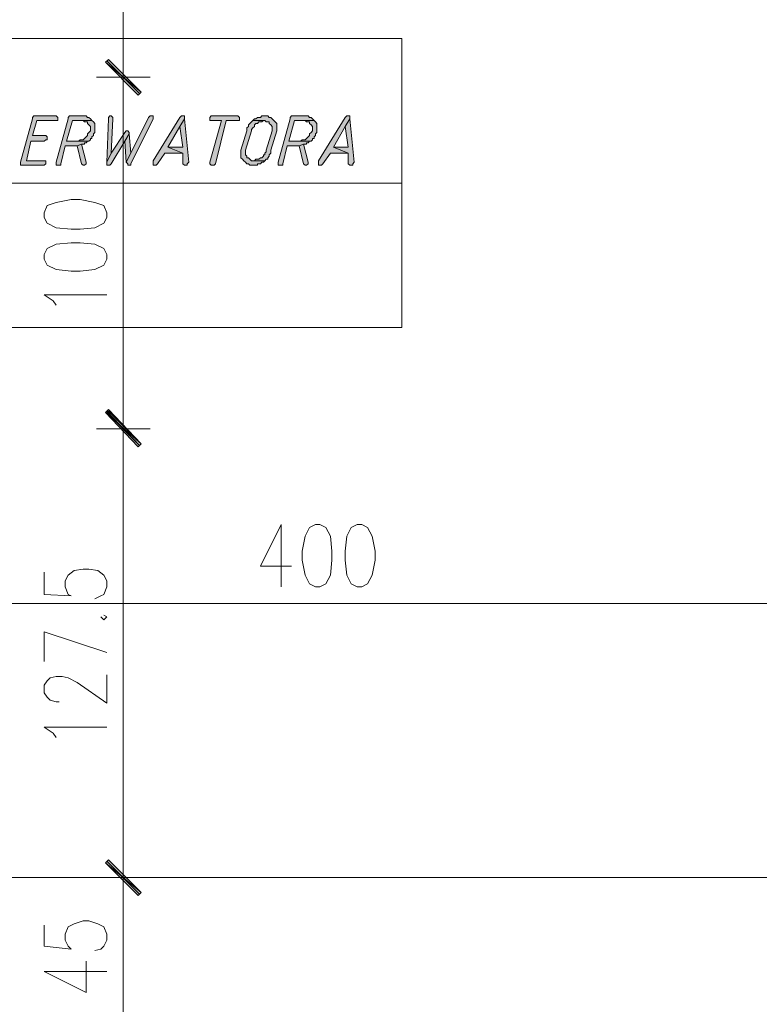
# Model space of a CAD drawing. Header units: inches. Extents: x 1504 to 12593, y -807 to 3183.
# Tile 234 of 256: x 6382 to 6592, y 2355 to 2635. Entities that reach past the tile are written whole.
import ezdxf

# ---------------------------------------------------------------- set-up
doc = ezdxf.new("R2010")
doc.units = ezdxf.units.IN
doc.header["$MEASUREMENT"] = 0
for name, color, linetype in [('at_Entity', 7, 'Continuous'), ('at_Rect', 7, 'Continuous'), ('at_Solid', 7, 'Continuous')]:
    doc.layers.add(name, color=color, linetype=linetype)

msp = doc.modelspace()

# ---------------------------------------------------------------- hatches: boundary and pattern name
at = {"layer": 'at_Solid', "lineweight": 15}
for points in [[(6407.52, 2623.27), (6406.67, 2622.43), (6416.81, 2613.98)], [(6416.81, 2613.98), (6406.67, 2622.43), (6407.52, 2623.27)], [(6406.67, 2622.43), (6416.81, 2613.98), (6415.96, 2613.14)], [(6415.96, 2613.14), (6416.81, 2613.98), (6406.67, 2622.43)], [(6392.31, 2607.22), (6386.39, 2607.22), (6385.98, 2606.8), (6385.98, 2606.37), (6382.6, 2594.13), (6382.6, 2593.28), (6389.35, 2593.28), (6389.78, 2593.7), (6389.78, 2594.55), (6384.29, 2594.55), (6385.55, 2600.04), (6389.35, 2600.04), (6389.78, 2600.47), (6390.2, 2600.47), (6390.2, 2601.31), (6389.78, 2601.73), (6385.98, 2601.73), (6387.24, 2605.96), (6393.16, 2605.96), (6393.16, 2606.8), (6392.73, 2607.22)], [(6400.34, 2607.22), (6396.54, 2607.22), (6396.11, 2606.8), (6396.11, 2606.37), (6392.73, 2594.13), (6392.73, 2593.28), (6394, 2593.28), (6394, 2593.7), (6395.26, 2598.78), (6398.65, 2598.78), (6399.91, 2599.19), (6400.76, 2599.19), (6400.76, 2599.62), (6401.18, 2599.62), (6401.6, 2600.04), (6402.03, 2600.04), (6395.69, 2600.04), (6397.38, 2605.96), (6402.87, 2605.96), (6402.44, 2606.37), (6402.03, 2606.8), (6401.6, 2606.8), (6401.18, 2607.22), (6400.76, 2607.22)], [(6407.94, 2607.22), (6407.52, 2606.8), (6407.52, 2606.37), (6407.1, 2594.13), (6408.36, 2596.66), (6408.78, 2606.37), (6408.78, 2606.8), (6408.36, 2607.22)], [(6419.77, 2607.22), (6419.34, 2607.22), (6418.92, 2606.8), (6413.85, 2596.66), (6412.58, 2594.13), (6413.01, 2593.7), (6413.01, 2593.28), (6413.85, 2593.28), (6413.85, 2593.7), (6420.18, 2606.37), (6420.18, 2607.22)], [(6428.64, 2607.22), (6428.21, 2607.22), (6427.79, 2606.8), (6420.18, 2594.55), (6420.18, 2593.28), (6421.03, 2593.28), (6421.46, 2593.7), (6423.57, 2596.66), (6428.64, 2596.66), (6424.41, 2598.35), (6427.79, 2604.27), (6429.06, 2606.37), (6429.06, 2607.22)], [(6429.06, 2606.37), (6427.79, 2604.27), (6428.64, 2598.35), (6424.41, 2598.35), (6428.64, 2596.66), (6428.64, 2593.7), (6429.06, 2593.28), (6429.9, 2593.28), (6429.9, 2593.7), (6430.33, 2594.13)], [(6443.84, 2607.22), (6436.66, 2607.22), (6436.24, 2606.8), (6436.24, 2605.96), (6439.62, 2605.96), (6436.24, 2594.13), (6436.24, 2593.7), (6436.66, 2593.28), (6437.51, 2593.28), (6437.93, 2593.7), (6440.89, 2605.96), (6444.69, 2605.96), (6444.69, 2606.8), (6444.26, 2607.22)], [(6451.87, 2607.22), (6451.02, 2607.22), (6450.6, 2606.8), (6449.76, 2606.8), (6449.33, 2606.37), (6448.91, 2606.37), (6448.49, 2605.96), (6451.87, 2605.96), (6452.29, 2605.53), (6453.13, 2605.53), (6453.13, 2605.11), (6453.56, 2604.69), (6453.98, 2604.27), (6453.98, 2603), (6452.29, 2597.51), (6452.29, 2597.09), (6451.87, 2596.66), (6451.87, 2596.24), (6451.45, 2596.24), (6451.45, 2595.82), (6451.02, 2595.39), (6450.6, 2595.39), (6450.18, 2594.97), (6449.33, 2594.97), (6448.91, 2594.55), (6448.49, 2594.55), (6451.87, 2594.55), (6452.29, 2594.97), (6452.71, 2594.97), (6452.71, 2595.39), (6453.13, 2595.82), (6453.13, 2596.24), (6453.56, 2596.66), (6453.56, 2597.51), (6455.25, 2603), (6455.25, 2603.84), (6455.25, 2605.11), (6454.82, 2605.53), (6454.4, 2605.96), (6453.98, 2606.37), (6453.56, 2606.8), (6453.13, 2606.8), (6452.71, 2607.22), (6452.29, 2607.22)], [(6463.27, 2607.22), (6459.47, 2607.22), (6459.05, 2606.8), (6459.05, 2606.37), (6455.67, 2594.13), (6455.67, 2593.28), (6456.94, 2593.28), (6456.94, 2593.7), (6458.2, 2598.78), (6461.58, 2598.78), (6462.85, 2599.19), (6463.69, 2599.19), (6463.69, 2599.62), (6464.12, 2599.62), (6464.54, 2600.04), (6464.97, 2600.04), (6458.63, 2600.04), (6460.32, 2605.96), (6465.81, 2605.96), (6465.38, 2606.37), (6464.97, 2606.8), (6464.54, 2606.8), (6464.12, 2607.22), (6463.69, 2607.22)], [(6475.53, 2607.22), (6475.1, 2607.22), (6474.68, 2606.8), (6467.07, 2594.55), (6467.07, 2593.28), (6467.92, 2593.28), (6468.34, 2593.7), (6470.46, 2596.66), (6475.53, 2596.66), (6471.3, 2598.35), (6474.68, 2604.27), (6475.94, 2606.37), (6475.94, 2607.22)], [(6475.94, 2606.37), (6474.68, 2604.27), (6475.53, 2598.35), (6471.3, 2598.35), (6475.53, 2596.66), (6475.53, 2593.7), (6475.94, 2593.28), (6476.79, 2593.28), (6476.79, 2593.7), (6477.21, 2594.13)], [(6402.87, 2605.96), (6400.34, 2605.96), (6400.76, 2605.53), (6401.6, 2605.53), (6401.6, 2605.11), (6402.03, 2604.69), (6402.44, 2604.27), (6402.44, 2603), (6402.03, 2602.57), (6401.6, 2602.15), (6401.6, 2601.73), (6401.18, 2601.31), (6400.76, 2600.88), (6400.34, 2600.47), (6399.49, 2600.47), (6399.07, 2600.04), (6395.69, 2600.04), (6402.03, 2600.04), (6402.44, 2600.47), (6402.44, 2600.88), (6402.87, 2600.88), (6402.87, 2601.31), (6403.29, 2601.73), (6403.29, 2602.15), (6403.72, 2602.57), (6403.72, 2603.84), (6403.72, 2605.11), (6403.29, 2605.53)], [(6448.49, 2605.96), (6448.07, 2605.53), (6447.64, 2605.11), (6447.22, 2604.69), (6447.22, 2604.27), (6446.8, 2603.84), (6446.8, 2603), (6445.11, 2597.51), (6445.11, 2596.66), (6445.11, 2595.39), (6445.53, 2594.97), (6445.95, 2594.55), (6446.38, 2594.13), (6446.8, 2593.7), (6447.22, 2593.7), (6447.64, 2593.28), (6449.76, 2593.28), (6449.76, 2593.7), (6450.6, 2593.7), (6451.02, 2594.13), (6451.45, 2594.13), (6451.87, 2594.55), (6448.07, 2594.55), (6447.64, 2594.97), (6447.22, 2595.39), (6446.8, 2595.39), (6446.8, 2595.82), (6446.38, 2596.24), (6446.38, 2597.51), (6448.07, 2603), (6448.07, 2603.42), (6448.49, 2603.84), (6448.91, 2604.27), (6448.91, 2604.69), (6449.33, 2605.11), (6449.76, 2605.11), (6450.18, 2605.53), (6451.02, 2605.53), (6451.45, 2605.96), (6451.87, 2605.96)], [(6465.81, 2605.96), (6463.27, 2605.96), (6463.69, 2605.53), (6464.54, 2605.53), (6464.54, 2605.11), (6464.97, 2604.69), (6465.38, 2604.27), (6465.38, 2603), (6464.97, 2602.57), (6464.54, 2602.15), (6464.54, 2601.73), (6464.12, 2601.31), (6463.69, 2600.88), (6463.27, 2600.47), (6462.43, 2600.47), (6462, 2600.04), (6458.63, 2600.04), (6464.97, 2600.04), (6465.38, 2600.47), (6465.38, 2600.88), (6465.81, 2600.88), (6465.81, 2601.31), (6466.23, 2601.73), (6466.23, 2602.15), (6466.65, 2602.57), (6466.65, 2603.84), (6466.65, 2605.11), (6466.23, 2605.53)], [(6412.58, 2603), (6412.16, 2602.57), (6408.36, 2596.66), (6407.1, 2594.13), (6407.1, 2593.7), (6407.1, 2593.28), (6407.94, 2593.28), (6408.36, 2593.7), (6412.16, 2600.04), (6413.43, 2602.15), (6413.43, 2602.57), (6413.01, 2603)], [(6413.43, 2602.15), (6412.16, 2600.04), (6412.58, 2594.13), (6413.85, 2596.66)], [(6399.91, 2599.19), (6398.65, 2598.78), (6399.91, 2593.7), (6400.34, 2593.28), (6400.76, 2593.28), (6401.18, 2593.7), (6401.18, 2594.13)], [(6462.85, 2599.19), (6461.58, 2598.78), (6462.85, 2593.7), (6463.27, 2593.28), (6463.69, 2593.28), (6464.12, 2593.7), (6464.12, 2594.13)], [(6416.81, 2514.3), (6406.67, 2523.16), (6407.52, 2524.01)], [(6407.52, 2523.59), (6406.67, 2523.16), (6416.81, 2514.3)], [(6406.67, 2523.16), (6416.81, 2514.3), (6415.96, 2513.45)], [(6415.96, 2513.45), (6416.81, 2514.3), (6406.67, 2523.16)], [(6407.52, 2396.45), (6406.67, 2395.6), (6416.81, 2387.15)], [(6416.81, 2387.15), (6406.67, 2395.6), (6407.52, 2396.45)], [(6406.67, 2395.6), (6416.81, 2387.15), (6415.96, 2386.3)], [(6415.96, 2386.3), (6416.81, 2387.15), (6406.67, 2395.6)]]:
    msp.add_hatch(color=7, dxfattribs=at).paths.add_polyline_path(points)

# ---------------------------------------------------------------- linework, layer by layer
at = {"layer": 'at_Entity', "color": 7, "lineweight": 15}
for p, q in [((6411.74, 2623.7), (6411.74, 2689.59)), ((6411.74, 2610.18), (6411.74, 2626.65)), ((6411.74, 2626.65), (6411.74, 2610.18)), ((6407.52, 2623.27), (6406.67, 2622.43)), ((6406.67, 2622.43), (6407.52, 2623.27)), ((6416.81, 2613.98), (6407.52, 2623.27)), ((6407.52, 2623.27), (6416.81, 2613.98)), ((6406.67, 2622.43), (6416.81, 2613.98)), ((6406.67, 2622.43), (6416.81, 2613.98)), ((6415.96, 2613.14), (6406.67, 2622.43)), ((6416.81, 2613.98), (6406.67, 2622.43)), ((6406.67, 2622.43), (6415.96, 2613.14)), ((6416.81, 2613.98), (6406.67, 2622.43)), ((6416.39, 2613.56), (6407.1, 2622.85)), ((6407.1, 2622.85), (6416.39, 2613.56)), ((6404.13, 2618.21), (6419.34, 2618.21)), ((6419.34, 2618.21), (6404.13, 2618.21)), ((6411.74, 2524.43), (6411.74, 2612.71)), ((6416.81, 2613.98), (6415.96, 2613.14)), ((6415.96, 2613.14), (6416.81, 2613.98)), ((6385.98, 2606.37), (6382.6, 2594.13)), ((6386.39, 2607.22), (6385.98, 2606.8)), ((6385.98, 2606.8), (6385.98, 2606.37)), ((6392.31, 2607.22), (6386.39, 2607.22)), ((6392.73, 2607.22), (6392.31, 2607.22)), ((6393.16, 2606.8), (6392.73, 2607.22)), ((6396.11, 2606.37), (6392.73, 2594.13)), ((6393.16, 2605.96), (6393.16, 2606.8)), ((6396.54, 2607.22), (6396.11, 2606.8)), ((6396.11, 2606.8), (6396.11, 2606.37)), ((6400.34, 2607.22), (6396.54, 2607.22)), ((6400.76, 2607.22), (6400.34, 2607.22)), ((6401.18, 2607.22), (6400.76, 2607.22)), ((6401.6, 2606.8), (6401.18, 2607.22)), ((6402.03, 2606.8), (6401.6, 2606.8)), ((6402.44, 2606.37), (6402.03, 2606.8)), ((6402.87, 2605.96), (6402.44, 2606.37)), ((6402.44, 2606.37), (6402.44, 2606.37)), ((6407.52, 2606.37), (6407.1, 2594.13)), ((6407.94, 2607.22), (6407.52, 2606.8)), ((6407.52, 2606.8), (6407.52, 2606.37)), ((6407.94, 2607.22), (6407.94, 2607.22)), ((6408.36, 2607.22), (6407.94, 2607.22)), ((6408.78, 2606.8), (6408.36, 2607.22)), ((6408.36, 2596.66), (6408.78, 2606.37)), ((6408.78, 2606.37), (6408.78, 2606.8)), ((6418.92, 2606.8), (6413.85, 2596.66)), ((6413.85, 2593.7), (6420.18, 2606.37)), ((6419.34, 2607.22), (6418.92, 2606.8)), ((6419.77, 2607.22), (6419.34, 2607.22)), ((6420.18, 2607.22), (6419.77, 2607.22)), ((6420.18, 2606.37), (6420.18, 2607.22)), ((6427.79, 2606.8), (6420.18, 2594.55)), ((6428.21, 2607.22), (6427.79, 2606.8)), ((6429.06, 2606.37), (6427.79, 2604.27)), ((6427.79, 2604.27), (6429.06, 2606.37)), ((6428.64, 2607.22), (6428.21, 2607.22)), ((6429.06, 2607.22), (6428.64, 2607.22)), ((6429.06, 2606.37), (6429.06, 2607.22)), ((6430.33, 2594.13), (6429.06, 2606.37)), ((6436.66, 2607.22), (6436.24, 2606.8)), ((6436.24, 2606.8), (6436.24, 2605.96)), ((6443.84, 2607.22), (6436.66, 2607.22)), ((6444.26, 2607.22), (6443.84, 2607.22)), ((6444.69, 2606.8), (6444.26, 2607.22)), ((6444.69, 2605.96), (6444.69, 2606.8)), ((6448.91, 2606.37), (6448.49, 2605.96)), ((6449.33, 2606.37), (6448.91, 2606.37)), ((6449.76, 2606.8), (6449.33, 2606.37)), ((6450.6, 2606.8), (6449.76, 2606.8)), ((6451.02, 2607.22), (6450.6, 2606.8)), ((6451.87, 2607.22), (6451.02, 2607.22)), ((6452.29, 2607.22), (6451.87, 2607.22)), ((6452.71, 2607.22), (6452.29, 2607.22)), ((6453.13, 2606.8), (6452.71, 2607.22)), ((6453.56, 2606.8), (6453.13, 2606.8)), ((6453.98, 2606.37), (6453.56, 2606.8)), ((6454.4, 2605.96), (6453.98, 2606.37)), ((6453.98, 2606.37), (6453.98, 2606.37)), ((6459.05, 2606.37), (6455.67, 2594.13)), ((6459.47, 2607.22), (6459.05, 2606.8)), ((6459.05, 2606.8), (6459.05, 2606.37)), ((6463.27, 2607.22), (6459.47, 2607.22)), ((6463.69, 2607.22), (6463.27, 2607.22)), ((6464.12, 2607.22), (6463.69, 2607.22)), ((6464.54, 2606.8), (6464.12, 2607.22)), ((6464.97, 2606.8), (6464.54, 2606.8)), ((6465.38, 2606.37), (6464.97, 2606.8)), ((6465.81, 2605.96), (6465.38, 2606.37)), ((6465.38, 2606.37), (6465.38, 2606.37)), ((6474.68, 2606.8), (6467.07, 2594.55)), ((6475.1, 2607.22), (6474.68, 2606.8)), ((6475.94, 2606.37), (6474.68, 2604.27)), ((6474.68, 2604.27), (6475.94, 2606.37)), ((6475.53, 2607.22), (6475.1, 2607.22)), ((6475.94, 2607.22), (6475.53, 2607.22)), ((6475.94, 2606.37), (6475.94, 2607.22)), ((6477.21, 2594.13), (6475.94, 2606.37)), ((6385.98, 2601.73), (6387.24, 2605.96)), ((6387.24, 2605.96), (6393.16, 2605.96)), ((6395.69, 2600.04), (6397.38, 2605.96)), ((6397.38, 2605.96), (6402.87, 2605.96)), ((6402.87, 2605.96), (6400.34, 2605.96)), ((6400.34, 2605.96), (6400.76, 2605.53)), ((6400.76, 2605.53), (6401.6, 2605.53)), ((6401.6, 2605.53), (6401.6, 2605.11)), ((6401.6, 2605.11), (6402.03, 2604.69)), ((6402.03, 2604.69), (6402.03, 2604.69)), ((6402.03, 2604.69), (6402.44, 2604.27)), ((6402.44, 2604.27), (6402.44, 2603)), ((6403.29, 2605.53), (6402.87, 2605.96)), ((6403.72, 2605.11), (6403.29, 2605.53)), ((6403.29, 2605.53), (6403.29, 2605.53)), ((6403.72, 2603.84), (6403.72, 2605.11)), ((6403.72, 2602.57), (6403.72, 2603.84)), ((6424.41, 2598.35), (6427.79, 2604.27)), ((6427.79, 2604.27), (6428.64, 2598.35)), ((6436.24, 2605.96), (6439.62, 2605.96)), ((6439.62, 2605.96), (6436.24, 2594.13)), ((6437.93, 2593.7), (6440.89, 2605.96)), ((6440.89, 2605.96), (6444.69, 2605.96)), ((6447.22, 2604.27), (6446.8, 2603.84)), ((6446.8, 2603.84), (6446.8, 2603)), ((6447.64, 2605.11), (6447.22, 2604.69)), ((6447.22, 2604.69), (6447.22, 2604.27)), ((6448.07, 2605.53), (6447.64, 2605.11)), ((6447.64, 2605.11), (6447.64, 2605.11)), ((6448.49, 2605.96), (6448.07, 2605.53)), ((6448.07, 2603.42), (6448.49, 2603.84)), ((6451.87, 2605.96), (6448.49, 2605.96)), ((6448.49, 2605.96), (6451.87, 2605.96)), ((6448.49, 2603.84), (6448.91, 2604.27)), ((6448.49, 2603.84), (6448.49, 2603.84)), ((6448.91, 2604.69), (6449.33, 2605.11)), ((6448.91, 2604.27), (6448.91, 2604.69)), ((6449.33, 2605.11), (6449.76, 2605.11)), ((6449.76, 2605.11), (6450.18, 2605.53)), ((6450.18, 2605.53), (6451.02, 2605.53)), ((6451.02, 2605.53), (6451.45, 2605.96)), ((6451.45, 2605.96), (6451.87, 2605.96)), ((6451.87, 2605.96), (6452.29, 2605.53)), ((6452.29, 2605.53), (6453.13, 2605.53)), ((6453.13, 2605.53), (6453.13, 2605.11)), ((6453.13, 2605.11), (6453.56, 2604.69)), ((6453.56, 2604.69), (6453.56, 2604.69)), ((6453.56, 2604.69), (6453.98, 2604.27)), ((6453.98, 2604.27), (6453.98, 2603)), ((6454.82, 2605.53), (6454.4, 2605.96)), ((6455.25, 2605.11), (6454.82, 2605.53)), ((6454.82, 2605.53), (6454.82, 2605.53)), ((6455.25, 2603.84), (6455.25, 2605.11)), ((6455.25, 2603), (6455.25, 2603.84)), ((6458.63, 2600.04), (6460.32, 2605.96)), ((6460.32, 2605.96), (6465.81, 2605.96)), ((6465.81, 2605.96), (6463.27, 2605.96)), ((6463.27, 2605.96), (6463.69, 2605.53)), ((6463.69, 2605.53), (6464.54, 2605.53)), ((6464.54, 2605.53), (6464.54, 2605.11)), ((6464.54, 2605.11), (6464.97, 2604.69)), ((6464.97, 2604.69), (6464.97, 2604.69)), ((6464.97, 2604.69), (6465.38, 2604.27)), ((6465.38, 2604.27), (6465.38, 2603)), ((6466.23, 2605.53), (6465.81, 2605.96)), ((6466.65, 2605.11), (6466.23, 2605.53)), ((6466.23, 2605.53), (6466.23, 2605.53)), ((6466.65, 2603.84), (6466.65, 2605.11)), ((6466.65, 2602.57), (6466.65, 2603.84)), ((6471.3, 2598.35), (6474.68, 2604.27)), ((6474.68, 2604.27), (6475.53, 2598.35)), ((6389.78, 2601.73), (6385.98, 2601.73)), ((6390.2, 2601.31), (6389.78, 2601.73)), ((6390.2, 2600.47), (6390.2, 2601.31)), ((6400.76, 2600.88), (6400.34, 2600.47)), ((6401.18, 2601.31), (6400.76, 2600.88)), ((6400.76, 2600.88), (6400.76, 2600.88)), ((6401.6, 2601.73), (6401.18, 2601.31)), ((6402.03, 2602.57), (6401.6, 2602.15)), ((6401.6, 2602.15), (6401.6, 2601.73)), ((6402.44, 2603), (6402.03, 2602.57)), ((6402.03, 2602.57), (6402.03, 2602.57)), ((6402.44, 2600.47), (6402.44, 2600.88)), ((6402.44, 2600.88), (6402.87, 2600.88)), ((6402.87, 2601.31), (6403.29, 2601.73)), ((6402.87, 2600.88), (6402.87, 2601.31)), ((6403.29, 2602.15), (6403.72, 2602.57)), ((6403.29, 2601.73), (6403.29, 2602.15)), ((6412.16, 2602.57), (6408.36, 2596.66)), ((6412.58, 2603), (6412.16, 2602.57)), ((6413.43, 2602.15), (6412.16, 2600.04)), ((6412.16, 2600.04), (6413.43, 2602.15)), ((6412.58, 2603), (6412.58, 2603)), ((6413.01, 2603), (6412.58, 2603)), ((6413.43, 2602.57), (6413.01, 2603)), ((6413.43, 2602.15), (6413.43, 2602.57)), ((6413.85, 2596.66), (6413.43, 2602.15)), ((6446.8, 2603), (6445.11, 2597.51)), ((6446.38, 2597.51), (6448.07, 2603)), ((6448.07, 2603), (6448.07, 2603.42)), ((6453.98, 2603), (6452.29, 2597.51)), ((6453.56, 2597.51), (6455.25, 2603)), ((6463.69, 2600.88), (6463.27, 2600.47)), ((6464.12, 2601.31), (6463.69, 2600.88)), ((6463.69, 2600.88), (6463.69, 2600.88)), ((6464.54, 2601.73), (6464.12, 2601.31)), ((6464.97, 2602.57), (6464.54, 2602.15)), ((6464.54, 2602.15), (6464.54, 2601.73)), ((6465.38, 2603), (6464.97, 2602.57)), ((6464.97, 2602.57), (6464.97, 2602.57)), ((6465.38, 2600.47), (6465.38, 2600.88)), ((6465.38, 2600.88), (6465.81, 2600.88)), ((6465.81, 2601.31), (6466.23, 2601.73)), ((6465.81, 2600.88), (6465.81, 2601.31)), ((6466.23, 2602.15), (6466.65, 2602.57)), ((6466.23, 2601.73), (6466.23, 2602.15)), ((6384.29, 2594.55), (6385.55, 2600.04)), ((6385.55, 2600.04), (6389.35, 2600.04)), ((6389.35, 2600.04), (6389.78, 2600.47)), ((6389.78, 2600.47), (6390.2, 2600.47)), ((6394, 2593.7), (6395.26, 2598.78)), ((6395.26, 2598.78), (6398.65, 2598.78)), ((6399.07, 2600.04), (6395.69, 2600.04)), ((6395.69, 2600.04), (6402.03, 2600.04)), ((6402.03, 2600.04), (6395.69, 2600.04)), ((6399.91, 2599.19), (6398.65, 2598.78)), ((6398.65, 2598.78), (6399.91, 2599.19)), ((6398.65, 2598.78), (6399.91, 2593.7)), ((6399.49, 2600.47), (6399.07, 2600.04)), ((6400.34, 2600.47), (6399.49, 2600.47)), ((6401.18, 2594.13), (6399.91, 2599.19)), ((6399.91, 2599.19), (6400.76, 2599.19)), ((6400.76, 2599.19), (6400.76, 2599.62)), ((6400.76, 2599.62), (6401.18, 2599.62)), ((6401.18, 2599.62), (6401.6, 2600.04)), ((6401.6, 2600.04), (6402.03, 2600.04)), ((6402.03, 2600.04), (6402.44, 2600.47)), ((6408.36, 2593.7), (6412.16, 2600.04)), ((6412.16, 2600.04), (6412.58, 2594.13)), ((6428.64, 2598.35), (6424.41, 2598.35)), ((6424.41, 2598.35), (6428.64, 2596.66)), ((6428.64, 2596.66), (6424.41, 2598.35)), ((6456.94, 2593.7), (6458.2, 2598.78)), ((6458.2, 2598.78), (6461.58, 2598.78)), ((6462, 2600.04), (6458.63, 2600.04)), ((6458.63, 2600.04), (6464.97, 2600.04)), ((6464.97, 2600.04), (6458.63, 2600.04)), ((6462.85, 2599.19), (6461.58, 2598.78)), ((6461.58, 2598.78), (6462.85, 2599.19)), ((6461.58, 2598.78), (6462.85, 2593.7)), ((6462.43, 2600.47), (6462, 2600.04)), ((6463.27, 2600.47), (6462.43, 2600.47)), ((6464.12, 2594.13), (6462.85, 2599.19)), ((6462.85, 2599.19), (6463.69, 2599.19)), ((6463.69, 2599.19), (6463.69, 2599.62)), ((6463.69, 2599.62), (6464.12, 2599.62)), ((6464.12, 2599.62), (6464.54, 2600.04)), ((6464.54, 2600.04), (6464.97, 2600.04)), ((6464.97, 2600.04), (6465.38, 2600.47)), ((6475.53, 2598.35), (6471.3, 2598.35)), ((6471.3, 2598.35), (6475.53, 2596.66)), ((6475.53, 2596.66), (6471.3, 2598.35)), ((6408.36, 2596.66), (6407.1, 2594.13)), ((6407.1, 2594.13), (6408.36, 2596.66)), ((6412.58, 2594.13), (6413.85, 2596.66)), ((6413.85, 2596.66), (6412.58, 2594.13)), ((6421.46, 2593.7), (6423.57, 2596.66)), ((6423.57, 2596.66), (6428.64, 2596.66)), ((6428.64, 2596.66), (6428.64, 2593.7)), ((6445.11, 2597.51), (6445.11, 2596.66)), ((6445.11, 2596.66), (6445.11, 2595.39)), ((6445.11, 2595.39), (6445.53, 2594.97)), ((6446.38, 2596.24), (6446.38, 2597.51)), ((6446.8, 2595.82), (6446.38, 2596.24)), ((6446.8, 2595.39), (6446.8, 2595.82)), ((6447.22, 2595.39), (6446.8, 2595.39)), ((6447.64, 2594.97), (6447.22, 2595.39)), ((6450.6, 2595.39), (6450.18, 2594.97)), ((6451.02, 2595.39), (6450.6, 2595.39)), ((6451.45, 2595.82), (6451.02, 2595.39)), ((6451.87, 2596.24), (6451.45, 2596.24)), ((6451.45, 2596.24), (6451.45, 2595.82)), ((6452.29, 2597.09), (6451.87, 2596.66)), ((6451.87, 2596.66), (6451.87, 2596.24)), ((6452.29, 2597.51), (6452.29, 2597.09)), ((6452.71, 2595.39), (6453.13, 2595.82)), ((6452.71, 2594.97), (6452.71, 2595.39)), ((6453.13, 2596.24), (6453.56, 2596.66)), ((6453.13, 2595.82), (6453.13, 2596.24)), ((6453.56, 2596.66), (6453.56, 2597.51)), ((6468.34, 2593.7), (6470.46, 2596.66)), ((6470.46, 2596.66), (6475.53, 2596.66)), ((6475.53, 2596.66), (6475.53, 2593.7)), ((6382.6, 2594.13), (6382.6, 2593.28)), ((6382.6, 2593.28), (6389.35, 2593.28)), ((6389.78, 2594.55), (6384.29, 2594.55)), ((6389.35, 2593.28), (6389.78, 2593.7)), ((6389.78, 2593.7), (6389.78, 2594.55)), ((6392.73, 2594.13), (6392.73, 2593.28)), ((6392.73, 2593.28), (6394, 2593.28)), ((6394, 2593.28), (6394, 2593.7)), ((6399.91, 2593.7), (6399.91, 2593.7)), ((6399.91, 2593.7), (6400.34, 2593.28)), ((6400.34, 2593.28), (6400.76, 2593.28)), ((6400.76, 2593.28), (6401.18, 2593.7)), ((6401.18, 2593.7), (6401.18, 2594.13)), ((6401.18, 2594.13), (6401.18, 2594.13)), ((6407.1, 2594.13), (6407.1, 2593.7)), ((6407.1, 2593.7), (6407.1, 2593.28)), ((6407.1, 2593.28), (6407.94, 2593.28)), ((6407.94, 2593.28), (6408.36, 2593.7)), ((6412.58, 2594.13), (6413.01, 2593.7)), ((6413.01, 2593.7), (6413.01, 2593.28)), ((6413.01, 2593.28), (6413.85, 2593.28)), ((6413.85, 2593.28), (6413.85, 2593.7)), ((6420.18, 2594.55), (6420.18, 2593.28)), ((6420.18, 2593.28), (6421.03, 2593.28)), ((6421.03, 2593.28), (6421.46, 2593.7)), ((6428.64, 2593.7), (6429.06, 2593.28)), ((6429.06, 2593.28), (6429.9, 2593.28)), ((6429.9, 2593.7), (6430.33, 2594.13)), ((6429.9, 2593.28), (6429.9, 2593.7)), ((6436.24, 2594.13), (6436.24, 2593.7)), ((6436.24, 2593.7), (6436.66, 2593.28)), ((6436.66, 2593.28), (6437.51, 2593.28)), ((6437.51, 2593.28), (6437.93, 2593.7)), ((6445.53, 2594.97), (6445.53, 2594.97)), ((6445.53, 2594.97), (6445.95, 2594.55)), ((6445.95, 2594.55), (6445.95, 2594.55)), ((6445.95, 2594.55), (6446.38, 2594.13)), ((6446.38, 2594.13), (6446.8, 2593.7)), ((6446.8, 2593.7), (6447.22, 2593.7)), ((6447.22, 2593.7), (6447.64, 2593.28)), ((6448.07, 2594.55), (6447.64, 2594.97)), ((6447.64, 2594.97), (6447.64, 2594.97)), ((6447.64, 2593.28), (6449.76, 2593.28)), ((6451.87, 2594.55), (6448.07, 2594.55)), ((6448.91, 2594.55), (6448.49, 2594.55)), ((6448.49, 2594.55), (6451.87, 2594.55)), ((6449.33, 2594.97), (6448.91, 2594.55)), ((6450.18, 2594.97), (6449.33, 2594.97)), ((6449.76, 2593.28), (6449.76, 2593.7)), ((6449.76, 2593.7), (6450.6, 2593.7)), ((6450.6, 2593.7), (6451.02, 2594.13)), ((6451.02, 2594.13), (6451.45, 2594.13)), ((6451.45, 2594.13), (6451.87, 2594.55)), ((6451.87, 2594.55), (6452.29, 2594.97)), ((6452.29, 2594.97), (6452.71, 2594.97)), ((6455.67, 2594.13), (6455.67, 2593.28)), ((6455.67, 2593.28), (6456.94, 2593.28)), ((6456.94, 2593.28), (6456.94, 2593.7)), ((6462.85, 2593.7), (6462.85, 2593.7)), ((6462.85, 2593.7), (6463.27, 2593.28)), ((6463.27, 2593.28), (6463.69, 2593.28)), ((6463.69, 2593.28), (6464.12, 2593.7)), ((6464.12, 2593.7), (6464.12, 2594.13)), ((6464.12, 2594.13), (6464.12, 2594.13)), ((6467.07, 2594.55), (6467.07, 2593.28)), ((6467.07, 2593.28), (6467.92, 2593.28)), ((6467.92, 2593.28), (6468.34, 2593.7)), ((6475.53, 2593.7), (6475.94, 2593.28)), ((6475.94, 2593.28), (6476.79, 2593.28)), ((6476.79, 2593.7), (6477.21, 2594.13)), ((6476.79, 2593.28), (6476.79, 2593.7)), ((6244.47, 2588.22), (6490.73, 2588.22)), ((6390.2, 2581.88), (6389.35, 2579.77)), ((6392.73, 2582.73), (6390.2, 2581.88)), ((6396.96, 2583.57), (6392.73, 2582.73)), ((6399.49, 2583.57), (6396.96, 2583.57)), ((6403.72, 2582.73), (6399.49, 2583.57)), ((6406.25, 2581.88), (6403.72, 2582.73)), ((6407.1, 2579.77), (6406.25, 2581.88)), ((6389.35, 2579.77), (6389.35, 2578.5)), ((6389.35, 2578.5), (6390.2, 2576.81)), ((6406.25, 2576.81), (6407.1, 2578.5)), ((6407.1, 2578.5), (6407.1, 2579.77)), ((6390.2, 2576.81), (6392.73, 2575.54)), ((6392.73, 2575.54), (6396.96, 2575.12)), ((6399.49, 2575.12), (6403.72, 2575.54)), ((6403.72, 2575.54), (6406.25, 2576.81)), ((6396.96, 2575.12), (6399.49, 2575.12)), ((6392.73, 2570.89), (6390.2, 2569.63)), ((6396.96, 2571.32), (6392.73, 2570.89)), ((6399.49, 2571.32), (6396.96, 2571.32)), ((6403.72, 2570.89), (6399.49, 2571.32)), ((6406.25, 2569.63), (6403.72, 2570.89)), ((6390.2, 2569.63), (6389.35, 2567.94)), ((6389.35, 2567.94), (6389.35, 2566.67)), ((6407.1, 2567.94), (6406.25, 2569.63)), ((6407.1, 2566.67), (6407.1, 2567.94)), ((6389.35, 2566.67), (6390.2, 2564.99)), ((6390.2, 2564.99), (6392.73, 2563.71)), ((6403.72, 2563.71), (6406.25, 2564.99)), ((6406.25, 2564.99), (6407.1, 2566.67)), ((6392.73, 2563.71), (6396.96, 2563.29)), ((6396.96, 2563.29), (6399.49, 2563.29)), ((6399.49, 2563.29), (6403.72, 2563.71)), ((6391.89, 2554.84), (6389.35, 2556.53)), ((6389.35, 2556.53), (6407.1, 2556.53)), ((6392.73, 2553.58), (6391.89, 2554.84)), ((6411.74, 2510.49), (6411.74, 2526.97)), ((6411.74, 2526.97), (6411.74, 2510.49)), ((6406.67, 2523.16), (6407.52, 2524.01)), ((6407.52, 2523.59), (6406.67, 2523.16)), ((6406.67, 2523.16), (6416.81, 2514.3)), ((6406.67, 2523.16), (6416.81, 2514.3)), ((6415.96, 2513.45), (6406.67, 2523.16)), ((6416.81, 2514.3), (6406.67, 2523.16)), ((6406.67, 2523.16), (6415.96, 2513.45)), ((6416.81, 2514.3), (6406.67, 2523.16)), ((6407.1, 2523.59), (6416.39, 2513.87)), ((6416.39, 2513.87), (6407.1, 2523.16)), ((6407.52, 2524.01), (6416.81, 2514.3)), ((6416.81, 2514.3), (6407.52, 2523.59)), ((6404.13, 2518.52), (6419.34, 2518.52)), ((6419.34, 2518.52), (6404.13, 2518.52)), ((6416.81, 2514.3), (6415.96, 2513.45)), ((6415.96, 2513.45), (6416.81, 2514.3)), ((6411.74, 2396.86), (6411.74, 2513.02)), ((6456.51, 2491.49), (6450.6, 2479.66)), ((6456.51, 2491.49), (6456.51, 2473.74)), ((6464.54, 2490.64), (6463.27, 2488.1)), ((6466.23, 2491.49), (6464.54, 2490.64)), ((6467.5, 2491.49), (6466.23, 2491.49)), ((6469.19, 2490.64), (6467.5, 2491.49)), ((6470.46, 2488.1), (6469.19, 2490.64)), ((6476.37, 2490.64), (6475.1, 2488.1)), ((6478.06, 2491.49), (6476.37, 2490.64)), ((6479.33, 2491.49), (6478.06, 2491.49)), ((6481.02, 2490.64), (6479.33, 2491.49)), ((6482.28, 2488.1), (6481.02, 2490.64)), ((6463.27, 2488.1), (6462.43, 2483.88)), ((6470.87, 2483.88), (6470.46, 2488.1)), ((6475.1, 2488.1), (6474.68, 2483.88)), ((6483.12, 2483.88), (6482.28, 2488.1)), ((6462.43, 2483.88), (6462.43, 2481.35)), ((6470.87, 2481.35), (6470.87, 2483.88)), ((6474.68, 2483.88), (6474.68, 2481.35)), ((6483.12, 2481.35), (6483.12, 2483.88)), ((6462.43, 2481.35), (6463.27, 2477.12)), ((6470.46, 2477.12), (6470.87, 2481.35)), ((6474.68, 2481.35), (6475.1, 2477.12)), ((6482.28, 2477.12), (6483.12, 2481.35)), ((6389.35, 2477.97), (6389.35, 2471.63)), ((6396.11, 2477.12), (6397.8, 2478.39)), ((6397.8, 2478.39), (6400.34, 2478.81)), ((6400.34, 2478.81), (6402.03, 2478.81)), ((6402.03, 2478.81), (6404.56, 2478.39)), ((6404.56, 2478.39), (6406.25, 2477.12)), ((6450.6, 2479.66), (6459.47, 2479.66)), ((6395.26, 2475.44), (6396.11, 2477.12)), ((6395.26, 2473.74), (6395.26, 2475.44)), ((6406.25, 2477.12), (6407.1, 2475.44)), ((6407.1, 2475.44), (6407.1, 2473.74)), ((6463.27, 2477.12), (6464.54, 2474.59)), ((6469.19, 2474.59), (6470.46, 2477.12)), ((6475.1, 2477.12), (6476.37, 2474.59)), ((6481.02, 2474.59), (6482.28, 2477.12)), ((6396.11, 2471.63), (6395.26, 2473.74)), ((6407.1, 2473.74), (6406.25, 2471.63)), ((6464.54, 2474.59), (6466.23, 2473.74)), ((6466.23, 2473.74), (6467.5, 2473.74)), ((6467.5, 2473.74), (6469.19, 2474.59)), ((6476.37, 2474.59), (6478.06, 2473.74)), ((6478.06, 2473.74), (6479.33, 2473.74)), ((6479.33, 2473.74), (6481.02, 2474.59)), ((6389.35, 2471.63), (6396.96, 2471.21)), ((6396.96, 2471.21), (6396.11, 2471.63)), ((6405.4, 2471.21), (6403.72, 2470.36)), ((6406.25, 2471.63), (6405.4, 2471.21)), ((6273.19, 2469.1), (6660.53, 2469.1)), ((6405.4, 2465.29), (6406.25, 2464.45)), ((6407.1, 2465.29), (6406.25, 2465.72)), ((6406.25, 2464.45), (6407.1, 2465.29)), ((6389.35, 2452.62), (6389.35, 2461.07)), ((6389.35, 2461.07), (6407.1, 2455.16)), ((6390.2, 2447.13), (6391.04, 2447.98)), ((6391.04, 2447.98), (6392.73, 2448.4)), ((6392.73, 2448.4), (6394.42, 2448.4)), ((6394.42, 2448.4), (6396.11, 2447.98)), ((6396.11, 2447.98), (6398.65, 2446.71)), ((6407.1, 2440.8), (6407.1, 2448.82)), ((6389.35, 2445.87), (6390.2, 2447.13)), ((6389.35, 2443.75), (6389.35, 2445.87)), ((6398.65, 2446.71), (6407.1, 2440.8)), ((6390.2, 2442.49), (6389.35, 2443.75)), ((6391.04, 2441.64), (6390.2, 2442.49)), ((6392.73, 2441.22), (6391.04, 2441.64)), ((6393.57, 2441.22), (6392.73, 2441.22)), ((6391.89, 2432.35), (6389.35, 2434.04)), ((6389.35, 2434.04), (6407.1, 2434.04)), ((6392.73, 2431.08), (6391.89, 2432.35)), ((6411.74, 2382.93), (6411.74, 2399.4)), ((6411.74, 2399.4), (6411.74, 2382.93)), ((6407.52, 2396.45), (6406.67, 2395.6)), ((6406.67, 2395.6), (6407.52, 2396.45)), ((6406.67, 2395.6), (6416.81, 2387.15)), ((6406.67, 2395.6), (6416.81, 2387.15)), ((6415.96, 2386.3), (6406.67, 2395.6)), ((6416.81, 2387.15), (6406.67, 2395.6)), ((6406.67, 2395.6), (6415.96, 2386.3)), ((6416.81, 2387.15), (6406.67, 2395.6)), ((6416.39, 2386.73), (6407.1, 2396.02)), ((6407.1, 2396.02), (6416.39, 2386.73)), ((6416.81, 2387.15), (6407.52, 2396.45)), ((6407.52, 2396.45), (6416.81, 2387.15)), ((6666.02, 2391.37), (6267.28, 2391.37)), ((6404.13, 2391.37), (6419.34, 2391.37)), ((6419.34, 2391.37), (6404.13, 2391.37)), ((6411.74, 2352.09), (6411.74, 2385.89)), ((6416.81, 2387.15), (6415.96, 2386.3)), ((6415.96, 2386.3), (6416.81, 2387.15)), ((6389.35, 2377.86), (6389.35, 2371.94)), ((6395.26, 2375.32), (6396.11, 2377.44)), ((6396.11, 2377.44), (6397.8, 2378.28)), ((6397.8, 2378.28), (6400.34, 2379.12)), ((6400.34, 2379.12), (6402.03, 2379.12)), ((6402.03, 2379.12), (6404.56, 2378.28)), ((6404.56, 2378.28), (6406.25, 2377.44)), ((6406.25, 2377.44), (6407.1, 2375.32)), ((6395.26, 2373.63), (6395.26, 2375.32)), ((6407.1, 2375.32), (6407.1, 2373.63)), ((6389.35, 2371.94), (6396.96, 2371.1)), ((6396.11, 2371.94), (6395.26, 2373.63)), ((6396.96, 2371.1), (6396.11, 2371.94)), ((6406.25, 2371.94), (6405.4, 2371.1)), ((6407.1, 2373.63), (6406.25, 2371.94)), ((6405.4, 2371.1), (6403.72, 2370.68)), ((6401.18, 2358.85), (6401.18, 2367.72)), ((6389.35, 2364.76), (6401.18, 2358.85)), ((6389.35, 2364.76), (6407.1, 2364.76))]:
    msp.add_line(p, q, dxfattribs=at)
at = {"layer": 'at_Rect', "color": 7, "lineweight": 15}
for p, q in [((6244.47, 2629.18), (6490.73, 2629.18)), ((6490.73, 2547.24), (6490.73, 2629.18)), ((6490.73, 2547.24), (6244.47, 2547.24))]:
    msp.add_line(p, q, dxfattribs=at)

doc.saveas('drawing.dxf')
